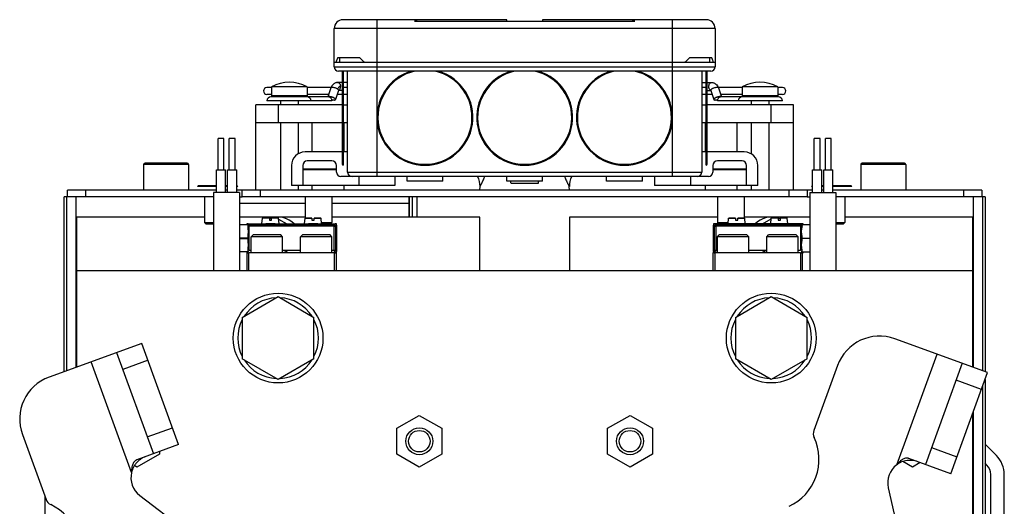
# Model space of a CAD drawing. Extents: x -922 to 1181, y 8 to 1308.
# Tile 4 of 20: x -922 to -702, y 786 to 895. Entities that reach past the tile are written whole.
import ezdxf

# ---------------------------------------------------------------- set-up
doc = ezdxf.new("R2010")
doc.units = 0
doc.header["$LTSCALE"] = 65.395
doc.layers.get('0').update_dxf_attribs({"linetype": 'CONTINUOUS'})
doc.layers.add('00341694_1', color=7, linetype='CONTINUOUS')

msp = doc.modelspace()

# ---------------------------------------------------------------- linework, layer by layer
at = {"color": 6, "linetype": 'CONTINUOUS'}
for p, q in [((-832.45, 894.77), (-849.45, 894.77)), ((-833.5, 894.47), (-784.39, 894.47)), ((-768.45, 894.77), (-785.45, 894.77)), ((-851.45, 884.27), (-851.45, 892.77)), ((-766.45, 892.77), (-766.45, 884.27)), ((-767.45, 883.27), (-850.45, 883.27)), ((-849.65, 883.27), (-849.65, 873.02)), ((-848.45, 860.77), (-848.45, 883.27)), ((-769.45, 883.27), (-769.45, 860.77)), ((-768.25, 873.02), (-768.25, 883.27)), ((-865.45, 879.62), (-866.45, 879.62)), ((-865.45, 879.82), (-865.45, 877.77)), ((-857.45, 879.82), (-865.45, 879.82)), ((-857.45, 879.82), (-857.45, 877.77)), ((-852.15, 879.62), (-857.45, 879.62)), ((-852.16, 879.58), (-852.83, 877.57)), ((-850.45, 879.01), (-851.13, 876.96)), ((-849.65, 880.77), (-850.67, 880.77)), ((-849.65, 878.97), (-850.47, 878.97)), ((-848.45, 880.77), (-849.45, 880.77)), ((-848.45, 879.62), (-849.45, 879.62)), ((-769.45, 880.77), (-768.45, 880.77)), ((-768.45, 879.62), (-769.45, 879.62)), ((-768.25, 880.77), (-767.23, 880.77)), ((-768.25, 878.97), (-767.43, 878.97)), ((-767.44, 879.01), (-766.76, 876.96)), ((-760.45, 879.62), (-765.75, 879.62)), ((-765.73, 879.58), (-765.07, 877.57)), ((-760.45, 879.82), (-760.45, 877.77)), ((-752.45, 879.82), (-760.45, 879.82)), ((-752.45, 879.82), (-752.45, 877.77)), ((-751.45, 879.62), (-752.45, 879.62)), ((-865.45, 878.12), (-866.45, 878.12)), ((-852.63, 877.57), (-865.55, 877.57)), ((-863.45, 876.67), (-863.45, 875.77)), ((-859.45, 876.67), (-859.45, 875.77)), ((-852.64, 878.12), (-857.45, 878.12)), ((-849.65, 878.12), (-850.75, 878.12)), ((-848.45, 878.12), (-849.45, 878.12)), ((-768.45, 878.12), (-769.45, 878.12)), ((-767.15, 878.12), (-768.25, 878.12)), ((-752.35, 877.57), (-765.27, 877.57)), ((-760.45, 878.12), (-765.25, 878.12)), ((-758.45, 876.67), (-758.45, 875.77)), ((-754.45, 876.67), (-754.45, 875.77)), ((-751.45, 878.12), (-752.45, 878.12)), ((-868.95, 856.77), (-868.95, 875.77)), ((-849.65, 875.77), (-868.95, 875.77)), ((-849.45, 875.77), (-848.45, 875.77)), ((-769.45, 875.77), (-768.45, 875.77)), ((-748.95, 875.77), (-768.25, 875.77)), ((-748.95, 856.77), (-748.95, 875.77)), ((-849.65, 871.77), (-868.95, 871.77)), ((-863.45, 871.77), (-863.45, 856.77)), ((-859.45, 871.77), (-859.45, 864.87)), ((-856.32, 865.27), (-856.32, 871.77)), ((-848.45, 871.77), (-849.45, 871.77)), ((-849.2, 865.27), (-849.2, 871.77)), ((-768.45, 871.77), (-769.45, 871.77)), ((-768.69, 871.77), (-768.69, 865.27)), ((-748.95, 871.77), (-768.25, 871.77)), ((-761.57, 865.27), (-761.57, 871.77)), ((-758.45, 871.77), (-758.45, 864.87)), ((-754.45, 871.77), (-754.45, 856.77)), ((-877.35, 861.27), (-877.35, 868.27)), ((-876.05, 868.27), (-877.35, 868.27)), ((-876.05, 861.27), (-876.05, 868.27)), ((-874.85, 861.27), (-874.85, 868.27)), ((-873.55, 868.27), (-874.85, 868.27)), ((-873.55, 861.27), (-873.55, 868.27)), ((-744.35, 861.27), (-744.35, 868.27)), ((-743.05, 868.27), (-744.35, 868.27)), ((-743.05, 861.27), (-743.05, 868.27)), ((-741.85, 861.27), (-741.85, 868.27)), ((-740.55, 868.27), (-741.85, 868.27)), ((-740.55, 861.27), (-740.55, 868.27)), ((-849.65, 865.27), (-857.95, 865.27)), ((-848.45, 865.27), (-849.45, 865.27)), ((-768.45, 865.27), (-769.45, 865.27)), ((-759.95, 865.27), (-768.25, 865.27)), ((-893.95, 862.47), (-893.95, 856.77)), ((-884.25, 862.77), (-893.65, 862.77)), ((-883.95, 862.47), (-883.95, 856.77)), ((-877.72, 856.27), (-877.72, 861.27)), ((-875.67, 856.27), (-875.67, 861.27)), ((-875.22, 856.27), (-875.22, 861.27)), ((-873.17, 856.27), (-873.17, 861.27)), ((-860.95, 862.27), (-860.95, 857.77)), ((-850.95, 861.27), (-858.45, 861.27)), ((-856.32, 861.27), (-856.32, 861.47)), ((-759.45, 861.27), (-766.95, 861.27)), ((-761.57, 861.27), (-761.57, 861.47)), ((-756.95, 857.77), (-756.95, 862.27)), ((-744.72, 856.27), (-744.72, 861.27)), ((-742.67, 856.27), (-742.67, 861.27)), ((-742.22, 856.27), (-742.22, 861.27)), ((-740.17, 856.27), (-740.17, 861.27)), ((-733.95, 862.47), (-733.95, 856.77)), ((-724.25, 862.77), (-733.65, 862.77)), ((-723.95, 862.47), (-723.95, 856.77)), ((-767.95, 859.77), (-849.95, 859.77)), ((-845.95, 859.77), (-845.95, 857.77)), ((-837.95, 859.77), (-837.95, 857.77)), ((-835.2, 858.77), (-835.2, 859.77)), ((-827.2, 858.77), (-827.2, 859.77)), ((-812.95, 858.77), (-812.95, 859.77)), ((-804.95, 858.77), (-804.95, 859.77)), ((-790.7, 858.77), (-790.7, 859.77)), ((-782.7, 858.77), (-782.7, 859.77)), ((-779.95, 859.77), (-779.95, 857.77)), ((-771.95, 859.77), (-771.95, 857.77)), ((-910.95, 855.27), (-910.95, 856.77)), ((-877.72, 856.77), (-910.95, 856.77)), ((-881.75, 857.77), (-881.95, 857.57)), ((-881.75, 857.77), (-877.72, 857.77)), ((-875.67, 857.77), (-875.22, 857.77)), ((-875.22, 856.77), (-875.67, 856.77)), ((-873.17, 857.77), (-873.15, 857.77)), ((-873.15, 857.77), (-872.95, 857.57)), ((-871.95, 855.27), (-871.95, 856.77)), ((-745.95, 856.77), (-871.95, 856.77)), ((-859.45, 857.77), (-859.45, 856.77)), ((-856.32, 856.77), (-856.32, 857.77)), ((-849.2, 856.77), (-849.2, 857.77)), ((-818.95, 856.77), (-818.91, 857.56)), ((-811.95, 858.27), (-812.08, 858.77)), ((-805.95, 858.27), (-805.81, 858.77)), ((-798.95, 856.77), (-798.99, 857.56)), ((-768.69, 857.77), (-768.69, 856.77)), ((-761.57, 856.77), (-761.57, 857.77)), ((-758.45, 857.77), (-758.45, 856.77)), ((-745.95, 856.77), (-745.95, 855.27)), ((-744.75, 857.77), (-744.95, 857.57)), ((-744.75, 857.77), (-744.72, 857.77)), ((-742.67, 857.77), (-742.22, 857.77)), ((-742.22, 856.77), (-742.67, 856.77)), ((-740.17, 857.77), (-736.15, 857.77)), ((-706.95, 856.77), (-740.17, 856.77)), ((-736.15, 857.77), (-735.95, 857.57)), ((-706.95, 856.77), (-706.95, 855.27)), ((-911.65, 816.29), (-911.65, 855.27)), ((-878.35, 855.27), (-911.65, 855.27)), ((-880.4, 855.27), (-880.4, 849.57)), ((-878.35, 856.27), (-878.35, 838.77)), ((-872.55, 856.27), (-878.35, 856.27)), ((-872.55, 856.27), (-872.55, 838.77)), ((-745.95, 855.27), (-871.95, 855.27)), ((-857.9, 855.27), (-857.9, 850.52)), ((-852, 855.27), (-852, 849.57)), ((-834.73, 850.77), (-834.73, 855.27)), ((-765.9, 855.27), (-765.9, 849.57)), ((-760, 855.27), (-760, 850.52)), ((-745.35, 856.27), (-745.35, 838.77)), ((-739.55, 856.27), (-739.55, 838.77)), ((-706.25, 855.27), (-739.55, 855.27)), ((-737.5, 855.27), (-737.5, 849.57)), ((-706.25, 855.27), (-706.25, 816.29)), ((-908.95, 850.77), (-908.95, 817.27)), ((-880.4, 850.77), (-908.95, 850.77)), ((-857.9, 850.77), (-872.55, 850.77)), ((-867.55, 849.27), (-867.44, 850.52)), ((-863.75, 849.27), (-863.86, 850.52)), ((-863.84, 850.32), (-862.01, 849.27)), ((-858.05, 849.27), (-857.94, 850.52)), ((-854.25, 849.27), (-854.36, 850.52)), ((-818.95, 850.77), (-852, 850.77)), ((-818.95, 838.77), (-818.95, 850.77)), ((-798.95, 850.77), (-798.95, 838.77)), ((-765.9, 850.77), (-798.95, 850.77)), ((-763.55, 849.27), (-763.44, 850.52)), ((-745.35, 850.77), (-760, 850.77)), ((-759.75, 849.27), (-759.86, 850.52)), ((-755.88, 849.27), (-753.95, 850.39)), ((-754.05, 849.27), (-753.94, 850.52)), ((-750.25, 849.27), (-750.36, 850.52)), ((-708.95, 850.77), (-737.5, 850.77)), ((-708.95, 817.27), (-708.95, 850.77)), ((-880.1, 849.27), (-880.4, 849.57)), ((-880.4, 849.57), (-880.4, 849.57)), ((-880.4, 849.57), (-878.35, 849.57)), ((-880.1, 849.27), (-878.35, 849.27)), ((-870.64, 849.02), (-872.55, 849.02)), ((-870.65, 849.27), (-866.67, 849.27)), ((-864.62, 849.27), (-857.17, 849.27)), ((-855.12, 849.27), (-851.25, 849.27)), ((-854.27, 849.57), (-852, 849.57)), ((-852.3, 849.27), (-852, 849.57)), ((-852, 849.57), (-852, 849.57)), ((-850.95, 848.97), (-850.95, 843.07)), ((-766.85, 843.07), (-766.85, 848.97)), ((-762.67, 849.27), (-766.55, 849.27)), ((-765.9, 849.57), (-765.9, 849.57)), ((-765.9, 849.57), (-763.52, 849.57)), ((-765.6, 849.27), (-765.9, 849.57)), ((-753.17, 849.27), (-760.62, 849.27)), ((-747.15, 849.27), (-751.12, 849.27)), ((-747.25, 849.07), (-745.35, 849.07)), ((-739.55, 849.57), (-737.5, 849.57)), ((-739.55, 849.27), (-737.8, 849.27)), ((-737.8, 849.27), (-737.5, 849.57)), ((-737.5, 849.57), (-737.5, 849.57)), ((-870.85, 845.99), (-870.85, 846.05)), ((-869.95, 846.37), (-869.55, 846.77)), ((-869.95, 842.77), (-869.95, 846.37)), ((-862.95, 846.37), (-869.95, 846.37)), ((-863.35, 846.77), (-869.55, 846.77)), ((-862.95, 846.37), (-863.35, 846.77)), ((-862.95, 842.77), (-862.95, 846.37)), ((-858.95, 846.37), (-858.55, 846.77)), ((-858.95, 842.77), (-858.95, 846.37)), ((-851.95, 846.37), (-858.95, 846.37)), ((-852.35, 846.77), (-858.55, 846.77)), ((-851.95, 846.37), (-852.35, 846.77)), ((-851.95, 842.77), (-851.95, 846.37)), ((-765.95, 846.37), (-765.55, 846.77)), ((-765.95, 842.77), (-765.95, 846.37)), ((-758.95, 846.37), (-765.95, 846.37)), ((-759.35, 846.77), (-765.55, 846.77)), ((-758.95, 846.37), (-759.35, 846.77)), ((-758.95, 842.77), (-758.95, 846.37)), ((-754.95, 846.37), (-754.55, 846.77)), ((-754.95, 842.77), (-754.95, 846.37)), ((-747.95, 846.37), (-754.95, 846.37)), ((-748.35, 846.77), (-754.55, 846.77)), ((-747.95, 846.37), (-748.35, 846.77)), ((-747.95, 842.77), (-747.95, 846.37)), ((-747.05, 846.02), (-745.35, 846.02)), ((-870.64, 843.02), (-872.55, 843.02)), ((-851.45, 842.77), (-870.45, 842.77)), ((-747.45, 842.77), (-766.45, 842.77)), ((-747.25, 842.97), (-745.35, 842.97)), ((-708.95, 838.77), (-908.95, 838.77)), ((-871.95, 828.39), (-863.95, 833.01)), ((-863.95, 833.01), (-855.95, 828.39)), ((-761.95, 828.39), (-753.95, 833.01)), ((-753.95, 833.01), (-745.95, 828.39)), ((-871.95, 828.39), (-871.95, 819.15)), ((-855.95, 819.15), (-855.95, 828.39)), ((-761.95, 828.39), (-761.95, 819.15)), ((-745.95, 819.15), (-745.95, 828.39)), ((-894.35, 822.58), (-915.03, 815.06)), ((-886.14, 800.03), (-894.35, 822.58)), ((-705.69, 816.08), (-726.36, 823.61)), ((-899.99, 820.53), (-891.78, 797.98)), ((-863.95, 814.53), (-871.95, 819.15)), ((-855.95, 819.15), (-863.95, 814.53)), ((-753.95, 814.53), (-761.95, 819.15)), ((-745.95, 819.15), (-753.95, 814.53)), ((-739.18, 817.63), (-744.45, 803.15)), ((-711.33, 818.14), (-719.53, 795.58)), ((-713.9, 793.53), (-705.69, 816.08)), ((-706.25, 814.55), (-706.25, 592.31)), ((-837.45, 803.65), (-832.45, 806.54)), ((-832.45, 806.54), (-827.45, 803.65)), ((-790.45, 803.65), (-785.45, 806.54)), ((-785.45, 806.54), (-780.45, 803.65)), ((-708.95, 583.77), (-708.95, 807.13)), ((-921, 802.24), (-915.73, 787.76)), ((-837.45, 797.88), (-837.45, 803.65)), ((-827.45, 803.65), (-827.45, 797.88)), ((-790.45, 797.88), (-790.45, 803.65)), ((-780.45, 803.65), (-780.45, 797.88)), ((-886.14, 800.03), (-895.46, 796.64)), ((-890.45, 797.88), (-895.45, 794.99)), ((-890.45, 798.46), (-890.45, 797.88)), ((-832.45, 794.99), (-837.45, 797.88)), ((-827.45, 797.88), (-832.45, 794.99)), ((-785.45, 794.99), (-790.45, 797.88)), ((-780.45, 797.88), (-785.45, 794.99)), ((-895.45, 794.99), (-896.01, 795.32)), ((-722.45, 794.99), (-724.59, 796.23)), ((-713.9, 793.53), (-723.21, 796.92)), ((-720.7, 796.01), (-722.45, 794.99)), ((-894.81, 788.67), (-877.42, 775.48)), ((-727.83, 790.4), (-722.99, 769.12))]:
    msp.add_line(p, q, dxfattribs=at)
at = {"color": 9, "linetype": 'CONTINUOUS'}
for p, q in [((-841.95, 894.77), (-841.95, 859.77)), ((-775.95, 859.77), (-775.95, 894.77)), ((-766.45, 892.77), (-851.45, 892.77)), ((-851.45, 884.27), (-766.45, 884.27)), ((-863.95, 875.77), (-863.95, 871.77)), ((-753.95, 871.77), (-753.95, 875.77)), ((-849.65, 873.02), (-849.65, 862.52)), ((-768.25, 862.52), (-768.25, 873.02)), ((-883.95, 862.47), (-893.95, 862.47)), ((-723.95, 862.47), (-733.95, 862.47)), ((-848.45, 860.77), (-769.45, 860.77)), ((-906.95, 856.77), (-906.95, 855.27)), ((-867.95, 856.77), (-867.95, 855.27)), ((-749.95, 855.27), (-749.95, 856.77)), ((-710.95, 855.27), (-710.95, 856.77)), ((-911.09, 816.49), (-911.09, 855.27)), ((-909.09, 855.27), (-909.09, 817.22)), ((-834.73, 855.27), (-834.73, 850.77)), ((-834, 850.77), (-834, 855.27)), ((-833, 855.27), (-833, 850.77)), ((-708.81, 817.22), (-708.81, 855.27)), ((-706.81, 855.27), (-706.81, 816.49)), ((-857.9, 853.77), (-872.55, 853.77)), ((-834.73, 853.77), (-852, 853.77)), ((-865.9, 850.52), (-867.44, 850.52)), ((-865.9, 850.57), (-867.39, 850.57)), ((-863.91, 850.57), (-865.4, 850.57)), ((-863.86, 850.52), (-865.4, 850.52)), ((-752.4, 850.52), (-753.94, 850.52)), ((-752.4, 850.57), (-753.89, 850.57)), ((-750.41, 850.57), (-751.9, 850.57)), ((-750.36, 850.52), (-751.9, 850.52)), ((-870.41, 849.03), (-870.65, 849.27)), ((-870.41, 849.03), (-851.48, 849.03)), ((-851.48, 848.73), (-870.41, 848.73)), ((-851.25, 849.27), (-851.48, 849.03)), ((-851.48, 843.3), (-851.48, 848.73)), ((-851.18, 848.73), (-850.95, 848.97)), ((-851.18, 848.73), (-851.18, 843.3)), ((-766.85, 848.97), (-766.61, 848.73)), ((-766.61, 843.3), (-766.61, 848.73)), ((-766.31, 849.03), (-766.55, 849.27)), ((-766.31, 849.03), (-747.38, 849.03)), ((-766.31, 848.73), (-766.31, 843.3)), ((-747.38, 848.73), (-766.31, 848.73)), ((-747.15, 849.27), (-747.38, 849.03)), ((-850.95, 843.07), (-851.18, 843.3)), ((-766.61, 843.3), (-766.85, 843.07)), ((-725.94, 795.52), (-716.96, 820.19)), ((-896.65, 793.81), (-905.63, 818.48)), ((-892.98, 818.82), (-898.62, 816.77)), ((-707.06, 812.32), (-712.69, 814.38)), ((-706.81, 813), (-706.81, 592.87)), ((-708.81, 719.13), (-708.81, 807.51)), ((-893.15, 801.74), (-887.51, 803.79)), ((-718.17, 799.34), (-712.53, 797.29))]:
    msp.add_line(p, q, dxfattribs=at)
at = {"color": 2, "linetype": 'CONTINUOUS'}
for p, q in [((-812.95, 894.77), (-832.45, 894.77)), ((-812.95, 894.47), (-812.95, 894.77)), ((-804.95, 894.77), (-804.95, 894.47)), ((-785.45, 894.77), (-804.95, 894.77)), ((-851.45, 885.27), (-766.45, 885.27)), ((-845.72, 886.27), (-850.67, 886.27)), ((-850.2, 885.27), (-850.2, 886.27)), ((-767.23, 886.27), (-772.18, 886.27)), ((-767.7, 886.27), (-767.7, 885.27)), ((-849.45, 883.27), (-849.45, 862.32)), ((-768.45, 862.32), (-768.45, 883.27)), ((-851.99, 876.67), (-866.45, 876.67)), ((-857.45, 877.77), (-865.45, 877.77)), ((-751.45, 876.67), (-765.9, 876.67)), ((-752.45, 877.77), (-760.45, 877.77)), ((-851.95, 863.27), (-857.45, 863.27)), ((-760.45, 863.27), (-765.95, 863.27)), ((-877.72, 861.27), (-875.67, 861.27)), ((-875.22, 861.27), (-873.17, 861.27)), ((-858.45, 862.27), (-858.45, 857.77)), ((-850.95, 861.47), (-858.45, 861.47)), ((-850.95, 860.77), (-850.95, 862.27)), ((-766.95, 862.27), (-766.95, 860.77)), ((-759.45, 861.47), (-766.95, 861.47)), ((-759.45, 857.77), (-759.45, 862.27)), ((-744.72, 861.27), (-742.67, 861.27)), ((-742.22, 861.27), (-740.17, 861.27)), ((-877.72, 857.57), (-881.95, 857.57)), ((-875.22, 857.57), (-875.67, 857.57)), ((-872.95, 857.57), (-873.17, 857.57)), ((-871.95, 856.77), (-873.17, 856.77)), ((-837.95, 857.77), (-860.95, 857.77)), ((-827.2, 858.77), (-835.2, 858.77)), ((-804.95, 858.77), (-812.95, 858.77)), ((-805.95, 858.27), (-811.95, 858.27)), ((-782.7, 858.77), (-790.7, 858.77)), ((-756.95, 857.77), (-779.95, 857.77)), ((-744.72, 856.77), (-745.95, 856.77)), ((-744.72, 857.57), (-744.95, 857.57)), ((-742.22, 857.57), (-742.67, 857.57)), ((-735.95, 857.57), (-740.17, 857.57)), ((-872.55, 855.27), (-871.95, 855.27)), ((-745.95, 855.27), (-745.35, 855.27)), ((-745.35, 856.27), (-739.55, 856.27)), ((-865.9, 850.57), (-865.9, 850.52)), ((-865.9, 850.52), (-865.9, 850.07)), ((-865.4, 850.52), (-865.4, 850.57)), ((-865.4, 850.07), (-865.4, 850.52)), ((-857.94, 850.52), (-856.4, 850.52)), ((-857.89, 850.57), (-856.4, 850.57)), ((-856.4, 850.52), (-856.4, 850.07)), ((-855.9, 850.57), (-854.41, 850.57)), ((-855.9, 850.52), (-854.36, 850.52)), ((-855.9, 850.07), (-855.9, 850.52)), ((-763.44, 850.52), (-761.9, 850.52)), ((-763.39, 850.57), (-761.9, 850.57)), ((-761.9, 850.52), (-761.9, 850.07)), ((-761.4, 850.57), (-759.91, 850.57)), ((-761.4, 850.52), (-759.86, 850.52)), ((-761.4, 850.07), (-761.4, 850.52)), ((-752.4, 850.57), (-752.4, 850.52)), ((-752.4, 850.52), (-752.4, 850.07)), ((-751.9, 850.52), (-751.9, 850.57)), ((-751.9, 850.07), (-751.9, 850.52)), ((-870.95, 849.27), (-870.95, 849.02)), ((-870.65, 849.27), (-870.95, 849.27)), ((-870.71, 848.73), (-870.73, 848.75)), ((-870.41, 843.3), (-870.41, 849.03)), ((-864.62, 849.27), (-866.67, 849.27)), ((-865.9, 850.07), (-865.4, 850.07)), ((-855.12, 849.27), (-857.17, 849.27)), ((-856.4, 850.07), (-855.9, 850.07)), ((-851.48, 849.03), (-851.48, 848.73)), ((-851.48, 848.73), (-851.18, 848.73)), ((-850.95, 849.27), (-851.25, 849.27)), ((-850.95, 848.97), (-850.95, 849.27)), ((-766.85, 849.27), (-766.85, 848.97)), ((-766.55, 849.27), (-766.85, 849.27)), ((-766.61, 848.73), (-766.31, 848.73)), ((-766.31, 848.73), (-766.31, 849.03)), ((-760.62, 849.27), (-762.67, 849.27)), ((-761.9, 850.07), (-761.4, 850.07)), ((-751.12, 849.27), (-753.17, 849.27)), ((-752.4, 850.07), (-751.9, 850.07)), ((-747.38, 849.03), (-747.38, 843.3)), ((-746.85, 849.27), (-747.15, 849.27)), ((-747.07, 848.75), (-747.08, 848.73)), ((-747.07, 848.73), (-747.07, 848.75)), ((-746.85, 849.07), (-746.85, 849.27)), ((-870.75, 846.05), (-872.55, 846.05)), ((-872.55, 845.99), (-870.75, 845.99)), ((-870.95, 843.02), (-870.95, 838.77)), ((-870.95, 842.77), (-870.45, 842.77)), ((-870.45, 838.77), (-870.45, 842.77)), ((-869.95, 843.3), (-870.41, 843.3)), ((-858.95, 843.3), (-862.95, 843.3)), ((-851.18, 843.3), (-851.95, 843.3)), ((-851.25, 842.77), (-851.48, 843)), ((-851.45, 842.77), (-851.45, 838.77)), ((-851.45, 842.77), (-850.95, 842.77)), ((-850.95, 838.77), (-850.95, 843.07)), ((-766.95, 842.77), (-766.95, 838.77)), ((-766.45, 842.77), (-766.95, 842.77)), ((-766.85, 843.07), (-766.85, 842.77)), ((-765.95, 843.3), (-766.61, 843.3)), ((-766.31, 843), (-766.55, 842.77)), ((-766.45, 838.77), (-766.45, 842.77)), ((-754.95, 843.3), (-758.95, 843.3)), ((-747.38, 843.3), (-747.95, 843.3)), ((-747.45, 842.77), (-747.45, 838.77)), ((-747.45, 842.77), (-746.85, 842.77)), ((-746.95, 838.77), (-746.95, 842.77)), ((-746.85, 842.77), (-746.85, 842.97))]:
    msp.add_line(p, q, dxfattribs=at)
at = {"color": 6, "linetype": 'CONTINUOUS'}
for centre, radius in [((-863.95, 823.77), 10), ((-753.95, 823.77), 10), ((-832.45, 800.77), 3), ((-832.45, 800.77), 2.4), ((-785.45, 800.77), 3), ((-785.45, 800.77), 2.4)]:
    msp.add_circle(centre, radius, dxfattribs=at)
for centre, radius, start, end in [((-849.45, 892.77), 2, 90, 180), ((-768.45, 892.77), 2, 0, 90), ((-850.45, 884.27), 1, 180, 270), ((-831.2, 873.02), 10.7, 106.6758, 73.3242), ((-808.95, 873.02), 10.7, 106.6758, 73.3242), ((-786.7, 873.02), 10.7, 106.6758, 73.3242), ((-767.45, 884.27), 1, 270, 360), ((-866.45, 878.87), 0.75, 90, 270), ((-861.45, 872.32), 8.5, 61.9275, 118.0725), ((-756.45, 872.32), 8.5, 61.9275, 118.0725), ((-751.45, 878.87), 0.75, 270, 90), ((-865.55, 876.67), 0.9, 90, 180), ((-857.49, 876.67), 0.9, 0, 90), ((-760.41, 876.67), 0.9, 90, 180), ((-752.35, 876.67), 0.9, 0, 90), ((-857.95, 862.27), 3, 90, 180), ((-759.95, 862.27), 3, 0, 90), ((-893.65, 862.47), 0.3, 90, 180), ((-884.25, 862.47), 0.3, 0, 90), ((-849.45, 862.52), 0.2, 180, 270), ((-768.45, 862.52), 0.2, 270, 360), ((-733.65, 862.47), 0.3, 90, 180), ((-724.25, 862.47), 0.3, 0, 90), ((-847.45, 860.77), 1, 180, 270), ((-822.9, 857.76), 4, 357.1426, 30.1237), ((-794.99, 857.76), 4, 149.8763, 182.8574), ((-770.45, 860.77), 1, 270, 360), ((-867.39, 850.52), 0.05, 90, 175), ((-863.95, 845.77), 5, 106.859, 112.955), ((-863.95, 845.77), 5, 44.428, 106.2553), ((-863.91, 850.52), 0.05, 5, 90), ((-753.95, 845.77), 5, 73.7447, 135.5719), ((-753.89, 850.52), 0.05, 90, 175), ((-753.95, 845.77), 5, 65.795, 71.943), ((-750.41, 850.52), 0.05, 5, 90), ((-863.95, 823.77), 9, 92.7391, 147.2658), ((-863.95, 823.77), 9, 32.7341, 87.2609), ((-753.95, 823.77), 9, 92.7391, 147.2658), ((-753.95, 823.77), 9, 32.7341, 87.2609), ((-863.95, 823.77), 9, 152.7391, 207.2609), ((-863.95, 823.77), 9, 332.7391, 27.2609), ((-753.95, 823.77), 9, 152.7391, 207.2609), ((-753.95, 823.77), 9, 332.7391, 27.2609), ((-729.78, 814.21), 10, 70, 160), ((-863.95, 823.77), 9, 212.7341, 267.2609), ((-863.95, 823.77), 9, 272.7391, 327.2658), ((-753.95, 823.77), 9, 212.7341, 267.2609), ((-753.95, 823.77), 9, 272.7391, 327.2658), ((-911.61, 805.66), 10, 110, 200), ((-742.57, 802.47), 2, 160, 205.2751), ((-754.78, 796.7), 11.5, 294.7249, 25.2751), ((-722.96, 791.51), 5, 126.6385, 192.8285), ((-891.79, 792.65), 5, 166.6385, 232.8285), ((-913.85, 788.45), 2, 200, 245.2751), ((-919.5, 776.18), 11.5, 334.7249, 65.2751)]:
    msp.add_arc(centre, radius, start, end, dxfattribs=at)
at = {"color": 2, "linetype": 'CONTINUOUS'}
for centre, radius, start, end in [((-832.45, 892.77), 2, 89.9999, 121.7884), ((-785.45, 892.77), 2, 58.2116, 90.0001), ((-824.41, 907.31), 29.95, 224.636, 227.3913), ((-793.36, 907.18), 29.77, 312.6006, 315.3721), ((-850.69, 879.5), 0.533, 297.1774, 297.8109), ((-857.45, 862.27), 1, 90, 180), ((-851.95, 862.27), 1, 0, 90), ((-765.95, 862.27), 1, 90, 180), ((-760.45, 862.27), 1, 0, 90), ((-849.95, 860.77), 1, 180, 270), ((-767.95, 860.77), 1, 270, 360), ((-870.65, 848.97), 0.3, 89.9855, 170.446), ((-879.05, 848.33), 8.33, 2.7063, 2.8774), ((-870.41, 848.73), 0.3, 90.0838, 179.9162), ((-851.48, 848.73), 0.3, 0.0838, 89.9162), ((-851.25, 848.97), 0.3, 359.9872, 90.0128), ((-766.55, 848.97), 0.3, 89.986, 180.014), ((-766.31, 848.73), 0.3, 90.0838, 179.9162), ((-747.38, 848.73), 0.3, 0.0838, 89.9162), ((-747.15, 848.97), 0.3, 19.4402, 90.0151), ((-863.65, 846.02), 3.25, 282.439, 303.312), ((-851.48, 843.3), 0.3, 270.0826, 359.9174), ((-851.25, 843.07), 0.3, 269.9872, 0.0129), ((-766.55, 843.07), 0.3, 179.986, 270.014), ((-766.31, 843.3), 0.3, 180.0826, 269.9174), ((-754.15, 846.02), 3.25, 236.688, 255.7487)]:
    msp.add_arc(centre, radius, start, end, dxfattribs=at)
at = {"color": 9, "linetype": 'CONTINUOUS'}
for centre, radius, start, end in [((-831.2, 873.02), 10.5, 102.5279, 77.4721), ((-808.95, 873.02), 10.5, 102.5279, 77.4721), ((-786.7, 873.02), 10.5, 102.5279, 77.4721), ((-767.19, 879.51), 0.553, 239.4209, 239.6388), ((-767.2, 879.51), 0.544, 239.632, 242.1824), ((-767.2, 879.5), 0.533, 242.1893, 242.6015)]:
    msp.add_arc(centre, radius, start, end, dxfattribs=at)
at = {"color": 2, "linetype": 'CONTINUOUS'}
for points, knots in [([(-850.67, 886.27), (-850.7, 886.18), (-850.84, 885.86), (-850.96, 885.52), (-851.05, 885.27)], [0, 0, 0, 0, 0.255884, 1, 1, 1, 1]), ([(-766.85, 885.27), (-766.88, 885.35), (-766.99, 885.69), (-767.12, 886.02), (-767.23, 886.27)], [0, 0, 0, 0, 0.244125, 1, 1, 1, 1]), ([(-850.03, 879.87), (-850.06, 879.87), (-850.13, 879.86), (-850.27, 879.82), (-850.42, 879.72), (-850.57, 879.53), (-850.64, 879.37), (-850.67, 879.29)], [0, 0, 0, 0, 0.109407, 0.220939, 0.456423, 0.716129, 1, 1, 1, 1]), ([(-850.67, 879.29), (-850.63, 879.27), (-850.57, 879.22), (-850.5, 879.16), (-850.47, 879.1), (-850.45, 879.07), (-850.45, 879.04), (-850.45, 879.02), (-850.45, 879.01)], [0, 0, 0, 0, 0.350562, 0.630643, 0.743877, 0.84065, 0.92416, 1, 1, 1, 1]), ([(-850.44, 879.02), (-850.38, 879.06), (-850.26, 879.16), (-850.13, 879.36), (-850.05, 879.6), (-850.03, 879.78), (-850.03, 879.87)], [0, 0, 0, 0, 0.218177, 0.460542, 0.724194, 1, 1, 1, 1]), ([(-851.35, 877.24), (-851.4, 877.28), (-851.53, 877.35), (-851.73, 877.44), (-851.95, 877.52), (-852.17, 877.58), (-852.38, 877.62), (-852.54, 877.63), (-852.65, 877.62), (-852.72, 877.61), (-852.77, 877.6), (-852.8, 877.58), (-852.81, 877.57)], [0, 0, 0, 0, 0.129894, 0.276449, 0.430536, 0.582327, 0.722205, 0.841695, 0.891786, 0.934771, 0.970627, 1, 1, 1, 1]), ([(-852.63, 877.57), (-852.58, 877.57), (-852.5, 877.56), (-852.38, 877.5), (-852.27, 877.42), (-852.13, 877.26), (-852.02, 877.01), (-851.99, 876.78), (-851.99, 876.67)], [0, 0, 0, 0, 0.103456, 0.210669, 0.324498, 0.446432, 0.712951, 1, 1, 1, 1]), ([(-852.03, 876.97), (-851.97, 876.96), (-851.87, 876.93), (-851.71, 876.89), (-851.56, 876.87), (-851.43, 876.86), (-851.32, 876.86), (-851.24, 876.88), (-851.19, 876.9), (-851.16, 876.92), (-851.14, 876.94), (-851.13, 876.95), (-851.13, 876.96)], [0, 0, 0, 0, 0.179783, 0.352128, 0.511522, 0.653109, 0.773063, 0.869191, 0.908483, 0.942528, 0.972436, 1, 1, 1, 1]), ([(-851.13, 876.96), (-851.13, 876.97), (-851.12, 876.99), (-851.13, 877.02), (-851.15, 877.06), (-851.18, 877.11), (-851.25, 877.17), (-851.31, 877.22), (-851.35, 877.24)], [0, 0, 0, 0, 0.07584, 0.15935, 0.256123, 0.369357, 0.649438, 1, 1, 1, 1]), ([(-766.55, 877.24), (-766.58, 877.22), (-766.65, 877.17), (-766.71, 877.11), (-766.75, 877.06), (-766.76, 877.02), (-766.77, 876.99), (-766.77, 876.97), (-766.76, 876.96)], [0, 0, 0, 0, 0.350562, 0.630643, 0.743877, 0.84065, 0.92416, 1, 1, 1, 1]), ([(-766.76, 876.96), (-766.76, 876.95), (-766.75, 876.94), (-766.73, 876.92), (-766.7, 876.9), (-766.65, 876.88), (-766.57, 876.86), (-766.46, 876.86), (-766.33, 876.87), (-766.18, 876.89), (-766.03, 876.93), (-765.92, 876.96), (-765.87, 876.97)], [0, 0, 0, 0, 0.027564, 0.057472, 0.091517, 0.130809, 0.226937, 0.346891, 0.488478, 0.647872, 0.820217, 1, 1, 1, 1]), ([(-765.08, 877.57), (-765.09, 877.58), (-765.12, 877.6), (-765.18, 877.61), (-765.24, 877.62), (-765.35, 877.63), (-765.51, 877.62), (-765.72, 877.58), (-765.94, 877.52), (-766.16, 877.44), (-766.37, 877.35), (-766.49, 877.28), (-766.55, 877.24)], [0, 0, 0, 0, 0.029373, 0.065229, 0.108214, 0.158305, 0.277795, 0.417673, 0.569464, 0.723551, 0.870106, 1, 1, 1, 1]), ([(-765.9, 876.67), (-765.9, 876.78), (-765.87, 877.01), (-765.76, 877.26), (-765.63, 877.42), (-765.52, 877.5), (-765.4, 877.56), (-765.31, 877.57), (-765.27, 877.57)], [0, 0, 0, 0, 0.287049, 0.553568, 0.675502, 0.789331, 0.896544, 1, 1, 1, 1]), ([(-870.73, 848.72), (-870.73, 848.69), (-870.72, 848.53), (-870.72, 848.37), (-870.71, 848.25)], [0, 0, 0, 0, 0.213332, 1, 1, 1, 1]), ([(-870.71, 848.25), (-870.71, 848.22), (-870.71, 848.16), (-870.7, 848.04), (-870.67, 847.89), (-870.64, 847.71), (-870.63, 847.52), (-870.64, 847.33), (-870.67, 847.14), (-870.7, 846.96), (-870.71, 846.85), (-870.71, 846.79)], [0, 0, 0, 0, 0.057993, 0.117815, 0.241842, 0.36992, 0.500021, 0.630121, 0.758198, 0.882225, 1, 1, 1, 1]), ([(-747.08, 846.69), (-747.08, 846.76), (-747.1, 846.89), (-747.15, 847.09), (-747.19, 847.26), (-747.21, 847.41), (-747.22, 847.52), (-747.21, 847.63), (-747.19, 847.77), (-747.15, 847.95), (-747.11, 848.12), (-747.09, 848.23), (-747.08, 848.3), (-747.08, 848.33), (-747.08, 848.35)], [0, 0, 0, 0, 0.116037, 0.239914, 0.3687, 0.434169, 0.499947, 0.565722, 0.631186, 0.759967, 0.883851, 0.943071, 0.971846, 1, 1, 1, 1]), ([(-747.08, 848.35), (-747.08, 848.38), (-747.08, 848.51), (-747.07, 848.64), (-747.07, 848.73)], [0, 0, 0, 0, 0.277608, 1, 1, 1, 1]), ([(-870.71, 846.79), (-870.71, 846.7), (-870.72, 846.54), (-870.73, 846.33), (-870.73, 846.18), (-870.74, 846.09), (-870.75, 846.06), (-870.75, 846.05)], [0, 0, 0, 0, 0.355341, 0.648811, 0.866961, 0.944566, 1, 1, 1, 1]), ([(-870.75, 845.99), (-870.75, 845.97), (-870.74, 845.94), (-870.73, 845.86), (-870.73, 845.71), (-870.72, 845.5), (-870.71, 845.34), (-870.71, 845.25)], [0, 0, 0, 0, 0.055434, 0.133039, 0.351189, 0.644659, 1, 1, 1, 1]), ([(-747.05, 846.02), (-747.05, 846.05), (-747.06, 846.13), (-747.07, 846.28), (-747.08, 846.47), (-747.08, 846.61), (-747.08, 846.69)], [0, 0, 0, 0, 0.148512, 0.370181, 0.657361, 1, 1, 1, 1]), ([(-747.08, 845.35), (-747.08, 845.42), (-747.08, 845.56), (-747.07, 845.75), (-747.06, 845.9), (-747.05, 845.99), (-747.05, 846.02)], [0, 0, 0, 0, 0.342639, 0.629819, 0.851488, 1, 1, 1, 1]), ([(-870.71, 843.79), (-870.71, 843.74), (-870.72, 843.57), (-870.72, 843.41), (-870.73, 843.29)], [0, 0, 0, 0, 0.28709, 1, 1, 1, 1]), ([(-870.71, 845.25), (-870.71, 845.22), (-870.71, 845.16), (-870.7, 845.04), (-870.67, 844.89), (-870.64, 844.71), (-870.63, 844.52), (-870.64, 844.33), (-870.67, 844.14), (-870.7, 843.96), (-870.71, 843.85), (-870.71, 843.79)], [0, 0, 0, 0, 0.057993, 0.117815, 0.241842, 0.369921, 0.500022, 0.630122, 0.758199, 0.882225, 1, 1, 1, 1]), ([(-747.08, 843.69), (-747.08, 843.76), (-747.1, 843.89), (-747.15, 844.09), (-747.19, 844.26), (-747.21, 844.41), (-747.22, 844.52), (-747.21, 844.63), (-747.19, 844.77), (-747.15, 844.95), (-747.11, 845.12), (-747.09, 845.23), (-747.08, 845.3), (-747.08, 845.33), (-747.08, 845.35)], [0, 0, 0, 0, 0.116037, 0.239913, 0.3687, 0.434169, 0.499946, 0.565722, 0.631186, 0.759967, 0.883851, 0.943071, 0.971846, 1, 1, 1, 1]), ([(-747.07, 843.29), (-747.07, 843.32), (-747.08, 843.45), (-747.08, 843.59), (-747.08, 843.69)], [0, 0, 0, 0, 0.218961, 1, 1, 1, 1]), ([(-870.73, 843.29), (-870.73, 843.27), (-870.73, 843.23), (-870.72, 843.17), (-870.7, 843.13), (-870.68, 843.09), (-870.67, 843.07), (-870.66, 843.06), (-870.65, 843.05), (-870.64, 843.04), (-870.64, 843.03), (-870.64, 843.02), (-870.64, 843.02), (-870.64, 843.02), (-870.64, 843.02)], [0, 0, 0, 0, 0.211766, 0.400689, 0.568309, 0.714175, 0.778152, 0.835327, 0.884834, 0.925622, 0.956619, 0.977138, 0.988436, 1, 1, 1, 1]), ([(-747.25, 842.97), (-747.26, 842.97), (-747.26, 842.97), (-747.25, 842.98), (-747.24, 842.98), (-747.23, 842.99), (-747.21, 843), (-747.19, 843.01), (-747.17, 843.03), (-747.15, 843.05), (-747.14, 843.07), (-747.11, 843.1), (-747.09, 843.15), (-747.07, 843.2), (-747.07, 843.25), (-747.07, 843.28), (-747.07, 843.29)], [0, 0, 0, 0, 0.01424, 0.028632, 0.061924, 0.1076, 0.160956, 0.21949, 0.281979, 0.347848, 0.416874, 0.489037, 0.643137, 0.812294, 0.903587, 1, 1, 1, 1])]:
    msp.add_open_spline(points, degree=3, knots=knots, dxfattribs=at)
at = {"color": 6, "linetype": 'CONTINUOUS'}
for points, knots in [([(-850.67, 880.77), (-850.75, 880.77), (-850.92, 880.75), (-851.16, 880.69), (-851.39, 880.58), (-851.67, 880.38), (-851.96, 880.05), (-852.11, 879.74), (-852.16, 879.58)], [0, 0, 0, 0, 0.123606, 0.24725, 0.37103, 0.495146, 0.744967, 1, 1, 1, 1]), ([(-767.46, 879.06), (-767.46, 879.06), (-767.46, 879.06), (-767.46, 879.05), (-767.46, 879.05), (-767.45, 879.03), (-767.44, 879.02), (-767.44, 879.01)], [0, 0, 0, 0, 0.011883, 0.033951, 0.190762, 0.511254, 1, 1, 1, 1]), ([(-767.23, 880.77), (-767.14, 880.77), (-766.98, 880.75), (-766.73, 880.69), (-766.5, 880.58), (-766.22, 880.38), (-765.94, 880.05), (-765.79, 879.74), (-765.73, 879.58)], [0, 0, 0, 0, 0.123606, 0.24725, 0.37103, 0.495146, 0.744967, 1, 1, 1, 1]), ([(-870.64, 849.02), (-870.64, 849.02), (-870.64, 849.02), (-870.64, 849.01), (-870.64, 849.01), (-870.64, 849), (-870.65, 848.99), (-870.66, 848.98), (-870.67, 848.96), (-870.68, 848.94), (-870.7, 848.91), (-870.72, 848.86), (-870.73, 848.81), (-870.73, 848.77), (-870.73, 848.75)], [0, 0, 0, 0, 0.011565, 0.022863, 0.043381, 0.074376, 0.11516, 0.164668, 0.221843, 0.28582, 0.431686, 0.599307, 0.788232, 1, 1, 1, 1]), ([(-747.25, 849.07), (-747.26, 849.07), (-747.26, 849.07), (-747.25, 849.06), (-747.24, 849.06), (-747.23, 849.05), (-747.21, 849.04), (-747.19, 849.02), (-747.17, 849.01), (-747.15, 848.99), (-747.14, 848.97), (-747.11, 848.93), (-747.09, 848.89), (-747.07, 848.82), (-747.07, 848.77), (-747.07, 848.75)], [0, 0, 0, 0, 0.014241, 0.028632, 0.061926, 0.10762, 0.160992, 0.219549, 0.282062, 0.347956, 0.417005, 0.489189, 0.643337, 0.812517, 1, 1, 1, 1]), ([(-893.5, 797.35), (-893.68, 797.29), (-894.05, 797.13), (-894.57, 796.82), (-895.06, 796.45), (-895.51, 796.02), (-895.9, 795.53), (-896.22, 794.99), (-896.48, 794.42), (-896.6, 794.01), (-896.65, 793.81)], [0, 0, 0, 0, 0.120364, 0.242819, 0.367014, 0.49251, 0.618875, 0.745742, 0.872834, 1, 1, 1, 1]), ([(-895.46, 796.64), (-895.52, 796.62), (-895.64, 796.56), (-895.86, 796.42), (-896.1, 796.17), (-896.31, 795.83), (-896.46, 795.44), (-896.56, 795.04), (-896.63, 794.64), (-896.66, 794.22), (-896.65, 793.95), (-896.65, 793.81)], [0, 0, 0, 0, 0.059702, 0.120203, 0.243082, 0.367966, 0.493869, 0.620225, 0.746765, 0.873371, 1, 1, 1, 1]), ([(-723.21, 796.92), (-723.27, 796.94), (-723.4, 796.98), (-723.66, 797.01), (-724, 796.98), (-724.39, 796.85), (-724.75, 796.65), (-725.08, 796.41), (-725.39, 796.14), (-725.68, 795.84), (-725.86, 795.63), (-725.94, 795.52)], [0, 0, 0, 0, 0.059702, 0.120203, 0.243082, 0.367966, 0.493869, 0.620225, 0.746765, 0.873371, 1, 1, 1, 1]), ([(-721.25, 796.21), (-721.43, 796.27), (-721.82, 796.39), (-722.42, 796.49), (-723.03, 796.52), (-723.65, 796.47), (-724.26, 796.35), (-724.86, 796.15), (-725.42, 795.88), (-725.77, 795.65), (-725.94, 795.52)], [0, 0, 0, 0, 0.120364, 0.242819, 0.367014, 0.49251, 0.618875, 0.745742, 0.872834, 1, 1, 1, 1])]:
    msp.add_open_spline(points, degree=3, knots=knots, dxfattribs=at)
at = {"color": 9, "linetype": 'CONTINUOUS'}
for points, knots in [([(-851.88, 879.67), (-851.92, 879.67), (-851.98, 879.67), (-852.06, 879.66), (-852.1, 879.64), (-852.13, 879.62), (-852.15, 879.6), (-852.16, 879.58), (-852.16, 879.58)], [0, 0, 0, 0, 0.343974, 0.620079, 0.733408, 0.832075, 0.919267, 1, 1, 1, 1]), ([(-850.67, 879.29), (-850.71, 879.32), (-850.8, 879.37), (-850.99, 879.47), (-851.26, 879.57), (-851.53, 879.64), (-851.74, 879.67), (-851.84, 879.67), (-851.88, 879.67)], [0, 0, 0, 0, 0.113028, 0.238433, 0.509085, 0.774942, 0.894591, 1, 1, 1, 1]), ([(-850.67, 880.77), (-850.62, 880.77), (-850.54, 880.76), (-850.42, 880.7), (-850.31, 880.62), (-850.17, 880.46), (-850.06, 880.21), (-850.03, 879.98), (-850.03, 879.87)], [0, 0, 0, 0, 0.103456, 0.210669, 0.324498, 0.446432, 0.712951, 1, 1, 1, 1]), ([(-767.86, 879.87), (-767.86, 879.98), (-767.83, 880.21), (-767.72, 880.46), (-767.59, 880.62), (-767.48, 880.7), (-767.36, 880.76), (-767.27, 880.77), (-767.23, 880.77)], [0, 0, 0, 0, 0.287049, 0.553568, 0.675502, 0.789331, 0.896544, 1, 1, 1, 1]), ([(-767.47, 879.04), (-767.53, 879.07), (-767.65, 879.17), (-767.77, 879.37), (-767.85, 879.61), (-767.86, 879.78), (-767.86, 879.87)], [0, 0, 0, 0, 0.219569, 0.462528, 0.725581, 1, 1, 1, 1]), ([(-767.22, 879.29), (-767.26, 879.27), (-767.32, 879.22), (-767.39, 879.16), (-767.43, 879.1), (-767.44, 879.07), (-767.45, 879.04), (-767.44, 879.02), (-767.44, 879.01)], [0, 0, 0, 0, 0.350562, 0.630643, 0.743877, 0.84065, 0.92416, 1, 1, 1, 1]), ([(-766.01, 879.67), (-766.06, 879.67), (-766.15, 879.67), (-766.36, 879.64), (-766.63, 879.57), (-766.9, 879.47), (-767.1, 879.37), (-767.18, 879.32), (-767.22, 879.29)], [0, 0, 0, 0, 0.105409, 0.225058, 0.490915, 0.761567, 0.886972, 1, 1, 1, 1]), ([(-765.73, 879.58), (-765.74, 879.58), (-765.74, 879.6), (-765.76, 879.62), (-765.79, 879.64), (-765.84, 879.66), (-765.91, 879.67), (-765.98, 879.67), (-766.01, 879.67)], [0, 0, 0, 0, 0.080733, 0.167925, 0.266592, 0.379921, 0.656026, 1, 1, 1, 1]), ([(-818.91, 857.56), (-818.91, 857.56), (-818.91, 857.57), (-818.9, 857.57), (-818.9, 857.58), (-818.89, 857.6), (-818.87, 857.62), (-818.85, 857.65), (-818.82, 857.71), (-818.78, 857.79), (-818.73, 857.89), (-818.66, 858), (-818.6, 858.13), (-818.52, 858.28), (-818.4, 858.51), (-818.25, 858.84), (-818.05, 859.28), (-817.92, 859.6), (-817.85, 859.77)], [0, 0, 0, 0, 0.001053, 0.00421, 0.009462, 0.016805, 0.026233, 0.037739, 0.066953, 0.104334, 0.149741, 0.203034, 0.264027, 0.332504, 0.408253, 0.580541, 0.778658, 1, 1, 1, 1]), ([(-800.04, 859.77), (-799.98, 859.6), (-799.85, 859.28), (-799.65, 858.84), (-799.49, 858.51), (-799.38, 858.28), (-799.3, 858.13), (-799.23, 858), (-799.17, 857.89), (-799.11, 857.79), (-799.07, 857.71), (-799.04, 857.65), (-799.02, 857.62), (-799.01, 857.6), (-799, 857.58), (-798.99, 857.57), (-798.99, 857.57), (-798.99, 857.56), (-798.99, 857.56), (-798.99, 857.56)], [0, 0, 0, 0, 0.221343, 0.419461, 0.591748, 0.667497, 0.735974, 0.796967, 0.85026, 0.895667, 0.933047, 0.962261, 0.973767, 0.983195, 0.990538, 0.99579, 0.997631, 0.998947, 1, 1, 1, 1])]:
    msp.add_open_spline(points, degree=3, knots=knots, dxfattribs=at)
at = {"layer": '00341694_1', "color": 7, "linetype": 'CONTINUOUS'}
for p, q in [((-703.7, 797.56), (-706.25, 800.11)), ((-705.83, 795.44), (-706.25, 795.86)), ((-704.95, 768.49), (-704.95, 793.32)), ((-701.95, 675.81), (-701.95, 793.32)), ((-915.95, 675.81), (-915.95, 788.35))]:
    msp.add_line(p, q, dxfattribs=at)
for radius in [6, 3]:
    msp.add_arc((-707.95, 793.32), radius, 0, 45, dxfattribs=at)

doc.saveas('drawing.dxf')
